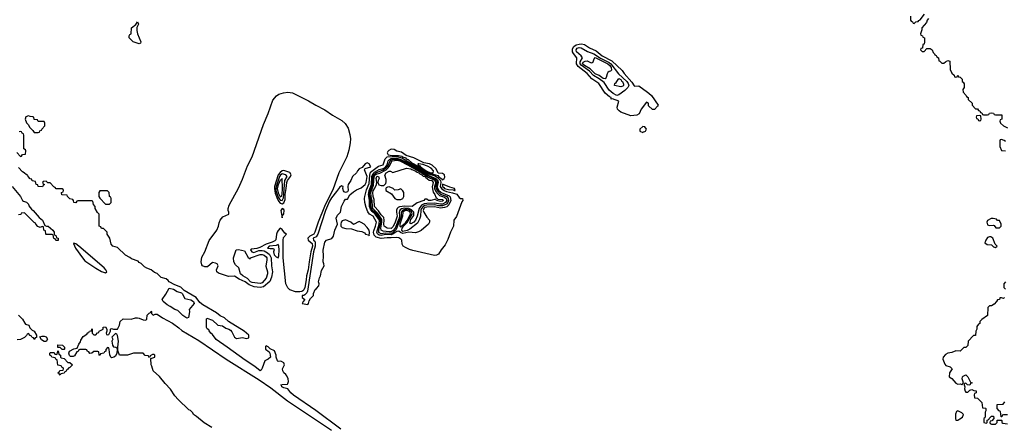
# Model space of a CAD drawing. Header units: inches. Extents: x 2792272 to 2951639, y 860504 to 1033803.
# Tile 128 of 209: x 2833663 to 2843599, y 1014691 to 1018794. Entities that reach past the tile are written whole.
import ezdxf

# ---------------------------------------------------------------- set-up
doc = ezdxf.new("R2010")
doc.units = ezdxf.units.IN
doc.header["$MEASUREMENT"] = 0
doc.layers.add('C8031', color=7, linetype='Continuous')
doc.layers.add('C8041', color=7, linetype='Continuous')

msp = doc.modelspace()

# ---------------------------------------------------------------- linework, layer by layer
at = {"layer": 'C8031', "color": 4}
for points, elevation in [([(2834870, 1018549), (2834809.3, 1018569.3), (2834768.7, 1018611.3), (2834768, 1018630), (2834775.3, 1018644.7), (2834788.4, 1018651.6), (2834789.5, 1018710.5), (2834836.4, 1018743.6), (2834850, 1018772), (2834862, 1018750), (2834845.4, 1018714.6), (2834846, 1018686), (2834852.7, 1018652.7), (2834884.7, 1018570), (2834882, 1018558)], 4), ([(2839690, 1018027.5), (2839652, 1018050), (2839610, 1018083.7), (2839559.9, 1018159.9), (2839510, 1018198.3), (2839453.2, 1018230), (2839414, 1018274), (2839330, 1018333.9), (2839319, 1018350), (2839318.3, 1018370), (2839340.9, 1018410), (2839327.7, 1018430), (2839282.5, 1018470), (2839277.1, 1018490), (2839290, 1018507.4), (2839310, 1018513), (2839330.3, 1018510), (2839394.2, 1018474.2), (2839455.9, 1018450), (2839525, 1018405), (2839610, 1018363.1), (2839630, 1018347), (2839707.5, 1018247.5), (2839788.7, 1018170), (2839802.8, 1018150), (2839810.1, 1018130), (2839799, 1018110), (2839770, 1018080.2), (2839710, 1018034.8)], -4), ([(2839570, 1018196.3), (2839550, 1018200.9), (2839511.8, 1018231.8), (2839470, 1018248), (2839418.4, 1018298.4), (2839363.8, 1018330), (2839350, 1018343.1), (2839343.7, 1018350), (2839350, 1018366), (2839370, 1018375.5), (2839390, 1018377), (2839430, 1018358.7), (2839438.8, 1018361.2), (2839451.1, 1018368.9), (2839460.1, 1018399.9), (2839468.8, 1018411.2), (2839599.1, 1018350), (2839619.3, 1018330), (2839630.2, 1018309.8), (2839636, 1018284), (2839626.4, 1018273.6), (2839610, 1018269.6), (2839599.2, 1018260.8), (2839591.4, 1018248.6), (2839582.6, 1018210)], -8), ([(2839730, 1018117.2), (2839666, 1018130), (2839668, 1018150), (2839681.5, 1018158.5), (2839710, 1018202), (2839730, 1018190.3), (2839736.9, 1018176.9), (2839747.3, 1018170), (2839756.8, 1018143.2), (2839756, 1018130), (2839750, 1018124)], -8), ([(2836447.5, 1016047.5), (2836389.3, 1016069.3), (2836368.2, 1016088.2), (2836348, 1016130), (2836321.2, 1016390), (2836320.3, 1016570), (2836325.5, 1016594.5), (2836356, 1016630), (2836339.8, 1016639.8), (2836310, 1016675.6), (2836290, 1016689.6), (2836270, 1016668), (2836261.4, 1016650), (2836254.3, 1016630), (2836246.5, 1016573.5), (2836238.3, 1016561.7), (2836211.7, 1016548.3), (2836150, 1016528.4), (2836085.2, 1016494.8), (2836056, 1016484), (2836002.5, 1016477.5), (2835990.4, 1016470), (2836004, 1016450), (2836025.8, 1016445.8), (2836076.4, 1016463.6), (2836110, 1016465.4), (2836130, 1016460.7), (2836162.3, 1016442.3), (2836183.3, 1016423.3), (2836201.1, 1016390), (2836203.8, 1016310), (2836212.7, 1016250), (2836204.5, 1016195.5), (2836186.4, 1016153.6), (2836121.6, 1016098.4), (2836090, 1016091.8), (2836030, 1016098.7), (2835979.4, 1016119.3), (2835938.7, 1016150), (2835877, 1016177), (2835830, 1016204.7), (2835770, 1016202.5), (2835670, 1016235.3), (2835651.1, 1016250), (2835648.5, 1016268.5), (2835664.2, 1016310), (2835654.5, 1016330), (2835638.7, 1016338.7), (2835610, 1016343), (2835558.8, 1016301.2), (2835530, 1016298.4), (2835509, 1016309), (2835500.5, 1016320.5), (2835494.9, 1016350), (2835501.8, 1016398.2), (2835530, 1016452.7), (2835574.3, 1016565.7), (2835653.3, 1016670), (2835669.2, 1016709.2), (2835674.5, 1016745.5), (2835685.2, 1016770), (2835714.2, 1016805.8), (2835774, 1016830), (2835772.8, 1016850), (2835765.2, 1016870), (2835766, 1016890), (2835776.1, 1016923.9), (2835870, 1017094), (2835910, 1017184), (2835961.4, 1017318.6), (2836010, 1017410.7), (2836122.3, 1017737.8), (2836170, 1017846.8), (2836217.6, 1017982.4), (2836254.3, 1018025.7), (2836279.1, 1018040.9), (2836324.4, 1018055.6), (2836370, 1018063.2), (2836416.1, 1018056.1), (2836576, 1017976), (2836650.6, 1017930), (2836743.7, 1017883.7), (2836819.3, 1017830), (2836915.2, 1017775.3), (2836947, 1017747), (2836978.3, 1017698.3), (2836995.8, 1017635.8), (2837000.9, 1017590), (2836998.3, 1017550), (2836983.7, 1017476.3), (2836962.7, 1017410), (2836884.5, 1017250), (2836824, 1017076), (2836781.3, 1016998.7), (2836739.8, 1016910), (2836676.1, 1016750), (2836641.8, 1016650), (2836630.1, 1016629.9), (2836590, 1016608.9), (2836570.2, 1016590), (2836573.4, 1016570), (2836615.4, 1016535.4), (2836617.5, 1016510), (2836600.9, 1016450), (2836583.2, 1016350), (2836575.3, 1016270), (2836558.4, 1016210), (2836555.3, 1016170), (2836539, 1016090), (2836531.3, 1016068.7), (2836521.1, 1016058.9), (2836510, 1016051.6), (2836490, 1016047.7)], 4), ([(2833750, 1017822), (2833725.4, 1017814.6), (2833718, 1017790), (2833730, 1017754), (2833751.3, 1017731.3), (2833762, 1017710), (2833796.9, 1017676.9), (2833810, 1017654), (2833850, 1017654), (2833862, 1017658), (2833867.3, 1017672.7), (2833882, 1017678), (2833886, 1017690), (2833916.4, 1017723.6), (2833918, 1017750), (2833910, 1017766), (2833850, 1017766), (2833842, 1017782), (2833807.3, 1017787.3), (2833806, 1017810), (2833794.6, 1017814.6), (2833770, 1017815.3)], 8), ([(2839950, 1017715.3), (2839922, 1017690), (2839922, 1017670), (2839950, 1017654), (2839958, 1017662), (2839970, 1017664.7), (2839978, 1017670), (2839988, 1017690), (2839970, 1017714)], 8), ([(2837850, 1016413.7), (2837630, 1016463.4), (2837595.8, 1016475.8), (2837554.9, 1016494.9), (2837534.3, 1016510), (2837523.1, 1016530), (2837517.7, 1016570), (2837510, 1016580.5), (2837490, 1016593.1), (2837470, 1016596.8), (2837410, 1016591.3), (2837370, 1016594.1), (2837310, 1016585.6), (2837259.3, 1016599.3), (2837239, 1016619), (2837233, 1016650), (2837235.6, 1016664.4), (2837254.8, 1016710), (2837263.7, 1016750), (2837228.3, 1016810), (2837192.7, 1016832.7), (2837175, 1016855), (2837158.5, 1016898.5), (2837146.6, 1016950), (2837142.6, 1016990), (2837145.4, 1017010), (2837162.6, 1017077.4), (2837190, 1017140.3), (2837194.7, 1017225.3), (2837204.4, 1017255.6), (2837283, 1017317), (2837331.2, 1017330), (2837351.8, 1017390), (2837371.5, 1017408.5), (2837470, 1017413.2), (2837520, 1017400), (2837790, 1017239.9), (2837856.7, 1017216.7), (2837880.1, 1017200.1), (2837907.9, 1017170), (2837911.8, 1017150), (2837905, 1017110), (2837918.5, 1017090), (2837947, 1017070), (2837970, 1017060.7), (2838030, 1017048.2), (2838073.2, 1017033.2), (2838098, 1016998), (2838110, 1016990.5), (2838130.8, 1016990), (2838134.4, 1016970), (2838125.1, 1016954.9), (2838072.2, 1016807.8), (2838045.3, 1016770), (2838039.7, 1016710), (2838009.1, 1016650.9), (2837984.6, 1016575.4), (2837957.9, 1016522.1), (2837915.4, 1016470), (2837890, 1016428.5), (2837870, 1016416.5)], 4), ([(2837410, 1017485.8), (2837386.4, 1017473.6), (2837377.6, 1017462.4), (2837372.3, 1017450), (2837380.2, 1017430), (2837423.3, 1017423.3), (2837484.7, 1017424.7), (2837518.1, 1017418.1), (2837525.2, 1017410), (2837558.2, 1017398.2), (2837563.8, 1017390), (2837582.3, 1017382.3), (2837621.1, 1017350), (2837678.9, 1017318.9), (2837790, 1017247.3), (2837882.7, 1017222.7), (2837888.3, 1017210), (2837926.2, 1017186.2), (2837930, 1017179.5), (2837946.6, 1017190), (2837954.2, 1017205.9), (2837949.7, 1017229.7), (2837930, 1017240.5), (2837885.7, 1017245.7), (2837865.4, 1017290), (2837826.1, 1017326.1), (2837799.4, 1017339.4), (2837742.9, 1017350), (2837641.5, 1017401.5), (2837564.4, 1017424.4), (2837516.3, 1017456.3), (2837470, 1017467.9), (2837443.1, 1017483.1)], 8), ([(2837170, 1017348), (2837150, 1017338), (2837118, 1017302), (2837090, 1017288.7), (2837070.7, 1017269.3), (2837062.8, 1017250), (2837020.7, 1017210), (2837003.8, 1017170), (2836977.3, 1017130), (2836974.8, 1017110), (2836978.8, 1017070), (2836970, 1017055.3), (2836950, 1017048.7), (2836938, 1017058), (2836930, 1017068), (2836925.2, 1017090), (2836928, 1017110), (2836910, 1017119), (2836890, 1017102), (2836861.4, 1017058.6), (2836810, 1016996.9), (2836790, 1016961.3), (2836750, 1016867.3), (2836671.6, 1016628.4), (2836656.1, 1016603.9), (2836625.5, 1016590), (2836627, 1016570), (2836639.6, 1016559.6), (2836646, 1016546), (2836645.1, 1016510), (2836628.1, 1016450), (2836567.1, 1016052.9), (2836561.1, 1016038.9), (2836541.3, 1016018.7), (2836530, 1016011.8), (2836514, 1016010), (2836514, 1015990), (2836542, 1015970), (2836522, 1015950), (2836514, 1015930), (2836570, 1015921), (2836579, 1015930), (2836583.2, 1015956.8), (2836598.9, 1015981.1), (2836629, 1016010), (2836629.4, 1016030), (2836643.7, 1016070), (2836658.6, 1016081.4), (2836681.2, 1016110), (2836685.2, 1016130), (2836679.3, 1016150), (2836687, 1016190), (2836698, 1016210), (2836710, 1016264.7), (2836734, 1016310), (2836733.2, 1016330), (2836726, 1016350), (2836729.5, 1016410.5), (2836726.6, 1016466.6), (2836741.6, 1016550), (2836759.3, 1016570), (2836812.6, 1016587.4), (2836829.6, 1016610), (2836842.9, 1016670), (2836869.3, 1016730), (2836856.9, 1016790), (2836870, 1016822), (2836899, 1016850), (2836909.4, 1016910), (2836936.5, 1016963.5), (2836950, 1016982), (2836970, 1016982), (2836994, 1017026), (2837030, 1017058), (2837062, 1017078), (2837110, 1017096), (2837150, 1017131), (2837158.4, 1017150), (2837169.5, 1017210), (2837142, 1017278), (2837148, 1017292), (2837206, 1017310), (2837190, 1017338)], 8), ([(2837910, 1016893.3), (2837850, 1016904.2), (2837770, 1016901.1), (2837750, 1016898.5), (2837740.1, 1016890), (2837733.7, 1016870), (2837739.6, 1016850), (2837770, 1016801.6), (2837798.4, 1016770), (2837799.5, 1016750), (2837788.4, 1016730), (2837714.1, 1016665.9), (2837688.2, 1016651.8), (2837656.9, 1016643.1), (2837590, 1016649.7), (2837530, 1016637.2), (2837505, 1016645), (2837490, 1016658.5), (2837470, 1016657), (2837430, 1016628.3), (2837410, 1016623.7), (2837354.9, 1016625.1), (2837310, 1016616.4), (2837290, 1016620.5), (2837272.3, 1016632.3), (2837265.7, 1016650), (2837290.8, 1016730), (2837293, 1016770), (2837251, 1016831), (2837218.5, 1016858.5), (2837201.7, 1016881.7), (2837194.1, 1016910), (2837192.9, 1016970), (2837182.1, 1017030), (2837188.4, 1017070), (2837211.6, 1017130), (2837217.9, 1017210), (2837230, 1017242.7), (2837244.5, 1017255.5), (2837290, 1017280.5), (2837330, 1017292.6), (2837353.7, 1017306.3), (2837371.3, 1017330), (2837382.9, 1017370), (2837395.3, 1017384.7), (2837410, 1017392.3), (2837470, 1017396), (2837510, 1017384.5), (2837572.7, 1017352.7), (2837786.2, 1017226.2), (2837861.3, 1017190), (2837881.2, 1017170), (2837885.7, 1017150), (2837877.1, 1017110), (2837880.4, 1017090), (2837890, 1017073.9), (2837916.3, 1017050), (2837996.3, 1017016.3), (2838005.7, 1017005.7), (2838012.4, 1016970), (2837994.4, 1016925.6), (2837972.9, 1016907.1), (2837950, 1016898)], -4), ([(2837930, 1016915.7), (2837890, 1016916.6), (2837850, 1016924.9), (2837770, 1016921.5), (2837750, 1016918.6), (2837734.8, 1016910), (2837716.6, 1016890), (2837709.7, 1016870.3), (2837707.7, 1016810), (2837699.1, 1016780.9), (2837678.7, 1016741.3), (2837599.3, 1016680.7), (2837572.1, 1016667.9), (2837530, 1016658.1), (2837517.7, 1016670), (2837521.6, 1016690), (2837535.7, 1016710), (2837574, 1016746), (2837622.8, 1016830), (2837618.9, 1016850), (2837594.4, 1016874.4), (2837570, 1016880.9), (2837550, 1016879.5), (2837528.6, 1016871.4), (2837512.3, 1016850), (2837512.6, 1016810), (2837462.9, 1016677.1), (2837430, 1016644.3), (2837410, 1016637.9), (2837350, 1016640.5), (2837310, 1016634.1), (2837286.9, 1016646.9), (2837286.7, 1016670), (2837305.8, 1016750), (2837305.1, 1016770), (2837293.9, 1016793.9), (2837259.2, 1016839.2), (2837224.2, 1016870), (2837212.2, 1016890), (2837207, 1016910), (2837206, 1016970), (2837194.2, 1017030), (2837195.2, 1017050), (2837222.5, 1017130), (2837228.2, 1017210), (2837234.8, 1017230), (2837258.5, 1017250), (2837330, 1017278.3), (2837362.1, 1017297.9), (2837385.4, 1017330), (2837399.9, 1017370), (2837410, 1017378.4), (2837434.2, 1017385.8), (2837470, 1017387.4), (2837510, 1017375.2), (2837559.4, 1017350), (2837667.9, 1017290), (2837780.5, 1017220.5), (2837850, 1017187.4), (2837869.7, 1017170), (2837874.9, 1017150), (2837864, 1017110), (2837865.5, 1017090), (2837875, 1017070), (2837910, 1017034.7), (2837972.3, 1017010), (2837987.2, 1016990), (2837990.6, 1016970), (2837984, 1016950), (2837970, 1016933)], -8), ([(2837910, 1016931), (2837850, 1016942.8), (2837770, 1016939.9), (2837744.5, 1016935.5), (2837718.3, 1016921.7), (2837693.6, 1016890), (2837672.9, 1016810), (2837657.4, 1016770), (2837640.2, 1016750), (2837610, 1016735.1), (2837601.1, 1016741.1), (2837601.8, 1016750), (2837610, 1016776.1), (2837641.8, 1016818.2), (2837639.1, 1016850), (2837616.7, 1016876.7), (2837590, 1016888.4), (2837550, 1016892.6), (2837515.9, 1016884.1), (2837503.8, 1016876.2), (2837496.2, 1016863.8), (2837493, 1016850), (2837496.5, 1016810), (2837490, 1016782.7), (2837451.2, 1016688.8), (2837430, 1016664.7), (2837410, 1016654.3), (2837390, 1016653.5), (2837330, 1016660.6), (2837309.4, 1016669.4), (2837307.1, 1016690), (2837319, 1016750), (2837317.3, 1016777.3), (2837277.6, 1016837.6), (2837227.3, 1016890), (2837221.6, 1016910), (2837220.3, 1016970), (2837209.3, 1017010), (2837206.8, 1017050), (2837234.5, 1017125.5), (2837241.3, 1017210), (2837249.9, 1017230), (2837270, 1017239.6), (2837295.7, 1017244.3), (2837361.4, 1017278.6), (2837382.3, 1017297.7), (2837398.9, 1017321.1), (2837410, 1017352.2), (2837422.3, 1017370), (2837470, 1017376.7), (2837498.1, 1017370), (2837576.4, 1017330), (2837718.9, 1017250), (2837785.9, 1017205.9), (2837850, 1017173.8), (2837860.7, 1017150), (2837849.6, 1017110), (2837850.5, 1017090), (2837861.5, 1017061.5), (2837878.6, 1017038.6), (2837900.1, 1017020.1), (2837950, 1017001.4), (2837966.4, 1016990), (2837972.8, 1016970), (2837961.2, 1016950), (2837930, 1016933.1)], -12), ([(2837690, 1017340.4), (2837682.2, 1017337.8), (2837682.6, 1017330), (2837700.8, 1017320.8), (2837706, 1017310), (2837764.4, 1017270), (2837810, 1017248.5), (2837830, 1017248.5), (2837835.3, 1017250), (2837838.8, 1017270), (2837816.8, 1017296.8), (2837777.3, 1017317.3), (2837730, 1017332.5)], 12), ([(2836330, 1017272), (2836310, 1017267.5), (2836290, 1017252.2), (2836272.9, 1017230), (2836235.4, 1017110), (2836233.5, 1017090), (2836242.3, 1017042.3), (2836263.1, 1016983.1), (2836277.7, 1016957.7), (2836290, 1016942.3), (2836310, 1016936.1), (2836330, 1016947), (2836341.9, 1016978.1), (2836341.7, 1017030), (2836353.6, 1017090), (2836358.5, 1017150), (2836365.7, 1017170), (2836396.5, 1017210), (2836402.2, 1017230), (2836390, 1017251.5)], 4), ([(2836310, 1017236.8), (2836290, 1017221.2), (2836284.2, 1017210), (2836249.7, 1017110), (2836247, 1017090), (2836249.2, 1017069.2), (2836270, 1017004.1), (2836290, 1016973.5), (2836310, 1016969.4), (2836325, 1016995), (2836339.6, 1017170), (2836362.7, 1017210), (2836349.8, 1017229.8)], 8), ([(2837910, 1016960.7), (2837868.7, 1016970), (2837862, 1016982), (2837812, 1016970), (2837790, 1016969.8), (2837770, 1016984), (2837756.9, 1016983.1), (2837750, 1016982), (2837741, 1016970), (2837673.8, 1016946.2), (2837622, 1016910), (2837550, 1016912), (2837495, 1016905), (2837481.7, 1016898.3), (2837471.9, 1016888.1), (2837466.7, 1016873.3), (2837465.2, 1016850), (2837470.9, 1016810), (2837450, 1016740.7), (2837430, 1016703), (2837410, 1016687.4), (2837370, 1016689.8), (2837341.6, 1016710), (2837337.3, 1016730), (2837339.8, 1016770), (2837336.5, 1016796.5), (2837310, 1016823.8), (2837284.7, 1016864.7), (2837244.8, 1016910), (2837238.9, 1016978.9), (2837229.4, 1017010), (2837225.6, 1017050), (2837230, 1017068.2), (2837247, 1017093), (2837262.4, 1017130), (2837265.4, 1017154.6), (2837261.4, 1017190), (2837265.6, 1017210), (2837270, 1017213.7), (2837284, 1017210), (2837291.9, 1017191.9), (2837280.5, 1017170), (2837278, 1017150), (2837288.2, 1017128.2), (2837310, 1017120.5), (2837338.9, 1017121.1), (2837358, 1017142), (2837362, 1017158), (2837361.7, 1017181.7), (2837346.3, 1017226.3), (2837360.7, 1017250), (2837390, 1017264.9), (2837405.4, 1017265.4), (2837430, 1017252), (2837565.2, 1017294.8), (2837609.8, 1017290.2), (2837621.4, 1017281.4), (2837654.7, 1017270), (2837674.7, 1017254.7), (2837691, 1017250), (2837699.5, 1017239.5), (2837721.1, 1017230), (2837735.7, 1017215.7), (2837752.9, 1017210), (2837760.1, 1017200.1), (2837795.5, 1017175.5), (2837820.4, 1017170), (2837835.2, 1017150), (2837827, 1017107), (2837830.7, 1017070.7), (2837835.1, 1017055.1), (2837852.4, 1017030), (2837861.6, 1017001.6), (2837882, 1016982), (2837930, 1016978.7), (2837939.5, 1016970), (2837930, 1016962)], -16), ([(2836310, 1017191.5), (2836301.6, 1017178.4), (2836290, 1017174.3), (2836270, 1017127.2), (2836261.8, 1017090), (2836270, 1017046.9), (2836290, 1017005.2), (2836305.1, 1017014.9), (2836310, 1017031.3), (2836314.7, 1017090)], 12), ([(2837930, 1017133.6), (2837928.8, 1017110), (2837942.2, 1017102.2), (2837950.4, 1017090), (2837990, 1017079.7), (2838036.7, 1017076.7), (2838050, 1017068.7), (2838059, 1017070), (2838051.9, 1017091.9), (2838003.6, 1017103.6)], 8), ([(2834550, 1017066), (2834470, 1017066), (2834462, 1017050), (2834462, 1017010), (2834470, 1016994), (2834530, 1016934), (2834570, 1016934), (2834586, 1016950), (2834586, 1016990), (2834582, 1017002), (2834568.4, 1017008.4), (2834566, 1017050)], 8), ([(2837390, 1017106.6), (2837374.8, 1017105.2), (2837362.8, 1017097.2), (2837358, 1017090), (2837358, 1017070), (2837415.5, 1017035.5), (2837447.9, 1016987.9), (2837470, 1016981), (2837510, 1016978), (2837528, 1016990), (2837538, 1017010), (2837538, 1017050), (2837530, 1017066), (2837510, 1017086), (2837483.6, 1017076.4), (2837450, 1017074), (2837431.7, 1017091.7)], -16), ([(2836310, 1016889.4), (2836299.5, 1016870), (2836310, 1016794), (2836312.3, 1016810), (2836330, 1016836), (2836332.2, 1016870), (2836330, 1016877)], 4), ([(2837570, 1016869.9), (2837553, 1016867), (2837530.1, 1016850), (2837525.5, 1016810), (2837499.1, 1016730), (2837498, 1016710), (2837510, 1016703.5), (2837521.6, 1016718.4), (2837555.3, 1016744.7), (2837573, 1016767), (2837607.7, 1016830), (2837603.3, 1016850), (2837590, 1016862.8)], -4), ([(2836950, 1016775.3), (2836916.9, 1016763.1), (2836906, 1016750), (2836902, 1016730), (2836904.7, 1016710), (2836916.9, 1016696.9), (2836952.7, 1016687.3), (2837010, 1016684.7), (2837070, 1016662.8), (2837116.9, 1016656.9), (2837143.6, 1016643.6), (2837154, 1016630), (2837182, 1016622), (2837190, 1016614), (2837192.7, 1016647.3), (2837188, 1016670), (2837170, 1016698), (2837138, 1016730), (2837110, 1016748.7), (2837090, 1016758), (2837030, 1016728), (2837006, 1016750)], 8), ([(2834210, 1016538), (2834205.4, 1016534.6), (2834227, 1016490), (2834296.5, 1016390), (2834321.7, 1016361.7), (2834430, 1016286.7), (2834490, 1016253), (2834530, 1016241), (2834542, 1016250), (2834533.2, 1016270), (2834515.1, 1016290), (2834261.2, 1016510), (2834230, 1016532.7)], 12), ([(2836270, 1016525.2), (2836250, 1016516.2), (2836179.1, 1016510), (2836162.8, 1016490), (2836190, 1016483.8), (2836224.7, 1016484.7), (2836231, 1016470), (2836223, 1016450), (2836230, 1016422.8), (2836250, 1016400.7), (2836270, 1016391.3), (2836278, 1016410), (2836282.9, 1016470), (2836278.4, 1016510)], 8), ([(2835990, 1016382), (2835992.3, 1016390), (2836090, 1016424.7), (2836110, 1016424.7), (2836130, 1016417.3), (2836150, 1016400.7), (2836156.4, 1016390), (2836157, 1016370), (2836148.3, 1016308.3), (2836163.7, 1016250), (2836163.9, 1016230), (2836150, 1016185.6), (2836110, 1016139.5), (2836090, 1016130.6), (2836010, 1016141), (2835993, 1016150), (2835962.6, 1016182.6), (2835914, 1016210), (2835891.1, 1016230), (2835873.6, 1016290), (2835839.1, 1016319.1), (2835822.2, 1016350), (2835821.4, 1016390), (2835846, 1016470), (2835870, 1016474.9), (2835930, 1016461.1), (2835970, 1016393.4)], -4), ([(2835350, 1015783.7), (2835309.2, 1015810), (2835258, 1015858), (2835228.7, 1015870), (2835181.5, 1015901.5), (2835150, 1015916), (2835109.2, 1015950), (2835099, 1015970), (2835136.2, 1016023.8), (2835170, 1016084.7), (2835215.9, 1016075.9), (2835252, 1016050), (2835296.8, 1016036.8), (2835306.8, 1016026.8), (2835311, 1016010), (2835330, 1015982), (2835390, 1015966), (2835418, 1015950), (2835424.7, 1015930), (2835372, 1015870), (2835376, 1015850), (2835370, 1015806), (2835364.7, 1015790)], 8), ([(2833910, 1015546), (2833882, 1015562), (2833867.3, 1015592.7), (2833890, 1015602), (2833910, 1015602), (2833930, 1015594), (2833942, 1015570), (2833930, 1015546)], 8), ([(2834150, 1015334), (2834170, 1015334), (2834194, 1015310), (2834170, 1015286), (2834158, 1015282), (2834150, 1015266), (2834138, 1015262), (2834132.7, 1015247.3), (2834118, 1015242), (2834112.7, 1015227.3), (2834078, 1015222), (2834070, 1015206), (2834062, 1015222), (2834046, 1015230), (2834062, 1015238), (2834067.3, 1015252.7), (2834102, 1015258), (2834106, 1015270), (2834102, 1015282), (2834087.3, 1015287.3), (2834082, 1015302), (2834047.3, 1015307.3), (2834042, 1015362), (2834027.3, 1015367.3), (2834022, 1015382), (2833987.3, 1015387.3), (2833982, 1015402), (2833966, 1015410), (2833966, 1015430), (2833970, 1015434), (2834010, 1015434), (2834018, 1015418), (2834030, 1015414), (2834042, 1015418), (2834046, 1015450), (2834052.7, 1015452.7), (2834058, 1015418), (2834074, 1015410), (2834074, 1015390), (2834082, 1015382), (2834110, 1015374)], 8), ([(2834090, 1015466), (2834070, 1015486), (2834047.3, 1015487.3), (2834047.3, 1015512.7), (2834094, 1015510), (2834114, 1015490), (2834114, 1015470), (2834110, 1015466)], 8)]:
    msp.add_lwpolyline(points, close=True, dxfattribs=dict(at, elevation=elevation))
for points, elevation in [([(2840000, 1017955.2), (2839990, 1017961.2), (2839933.4, 1017890), (2839914.9, 1017845.1), (2839890, 1017829.7), (2839830, 1017825.1), (2839730, 1017861.2), (2839712.5, 1017872.5), (2839697.2, 1017890), (2839693.5, 1017910), (2839709.6, 1017970), (2839644.9, 1017995.1), (2839633.2, 1017993.2), (2839631.5, 1018010), (2839614.2, 1018014.2), (2839571.9, 1018051.9), (2839506.6, 1018150), (2839435.6, 1018195.6), (2839389.8, 1018250), (2839299.9, 1018319.9), (2839282.5, 1018350), (2839284.2, 1018410), (2839251.1, 1018451.1), (2839241.7, 1018470), (2839242, 1018498), (2839255.6, 1018524.4), (2839280.2, 1018539.8), (2839310, 1018547.4), (2839330.9, 1018550.9), (2839364.2, 1018544.2), (2839411.6, 1018510), (2839479.1, 1018479.1), (2839540.6, 1018430), (2839639.5, 1018379.5), (2839741.7, 1018281.7), (2839763.8, 1018250), (2839841.7, 1018161.7), (2839864.8, 1018124.8), (2839870, 1018121.3), (2839910, 1018125.4), (2840000, 1018063)], 4), ([(2833632.7, 1017452.7), (2833670, 1017414), (2833682, 1017418), (2833690, 1017434), (2833722, 1017438), (2833726, 1017470), (2833722, 1017482), (2833706, 1017490), (2833706, 1017630), (2833702, 1017642), (2833687.3, 1017647.3), (2833682, 1017662), (2833670, 1017666), (2833658, 1017662)], 8), ([(2836902.6, 1014662.6), (2836650.8, 1014850.8), (2836426.1, 1015006.1), (2836399.5, 1015030), (2836370, 1015069.2), (2836330, 1015079.3), (2836309.2, 1015090), (2836304.7, 1015104.7), (2836298, 1015110), (2836310, 1015114), (2836364.7, 1015115.3), (2836370, 1015122), (2836376, 1015144), (2836372.7, 1015170), (2836360.1, 1015200.1), (2836350, 1015214), (2836329, 1015230), (2836319, 1015250), (2836315.3, 1015270), (2836335.3, 1015310), (2836328.7, 1015330), (2836305.6, 1015345.6), (2836290, 1015349.2), (2836270, 1015345.2), (2836264, 1015350), (2836252.7, 1015390), (2836252.7, 1015410), (2836232.9, 1015452.9), (2836191.9, 1015471.9), (2836170, 1015492.7), (2836150, 1015502), (2836142.8, 1015497.2), (2836144, 1015470), (2836181.4, 1015441.4), (2836188.5, 1015428.5), (2836192.7, 1015390), (2836171.9, 1015368.1), (2836136, 1015350), (2836110, 1015278), (2836101, 1015259), (2836090, 1015249.2), (2836034.5, 1015294.5), (2835937.3, 1015357.2), (2835758, 1015490), (2835646.3, 1015566.3), (2835610, 1015617.2), (2835592.1, 1015632.1), (2835574, 1015654), (2835570, 1015666), (2835555.3, 1015675.3), (2835548.4, 1015688.4), (2835546.6, 1015773.4), (2835550, 1015782), (2835610, 1015760.5), (2835661, 1015710), (2835710, 1015704), (2835742, 1015682), (2835772.7, 1015672.7), (2835790, 1015662), (2835803.9, 1015643.9), (2835828.9, 1015588.9), (2835850, 1015577.1), (2835910, 1015587.3), (2835950, 1015578), (2835976.4, 1015583.6), (2835974, 1015610), (2835929.2, 1015650), (2835769.6, 1015749.6), (2835730, 1015787), (2835685.1, 1015805.1), (2835650, 1015837), (2835510, 1015916), (2835480.7, 1015940.7), (2835444, 1015990), (2835322.7, 1016062.7), (2835290, 1016095.3), (2835230, 1016117.2), (2835170, 1016149), (2835162.7, 1016162.7), (2835139.5, 1016179.5), (2835090, 1016194), (2835051.8, 1016231.8), (2835023.3, 1016243.3), (2834990, 1016269.3), (2834945.6, 1016285.6), (2834921, 1016301), (2834890, 1016335.3), (2834870, 1016344), (2834857.5, 1016357.5), (2834790, 1016381.2), (2834775.1, 1016395.1), (2834730, 1016417.2), (2834650, 1016495.3), (2834602, 1016510), (2834585.2, 1016530), (2834574, 1016590), (2834546, 1016630), (2834546, 1016650), (2834510, 1016686), (2834487.3, 1016687.3), (2834482, 1016702), (2834466, 1016710), (2834466, 1016830), (2834447.3, 1016847.3), (2834426, 1016890), (2834426, 1016910), (2834406, 1016930), (2834402, 1016962), (2834390, 1016966), (2834250, 1016966), (2834238, 1016962), (2834230, 1016946), (2834208.4, 1016948.4), (2834206, 1016970), (2834198, 1016978), (2834170, 1016986), (2834146, 1017010), (2834142, 1017022), (2834087.3, 1017027.3), (2834086, 1017050), (2834102, 1017058), (2834106, 1017070), (2834102, 1017082), (2834090, 1017086), (2834030, 1017086), (2834022, 1017102), (2834007.3, 1017107.3), (2833970, 1017146), (2833947.3, 1017147.3), (2833930, 1017166), (2833898, 1017162), (2833894, 1017150), (2833898, 1017138), (2833914, 1017130), (2833898, 1017122), (2833892.7, 1017107.3), (2833848, 1017110), (2833846, 1017126), (2833828, 1017130), (2833822, 1017162), (2833790, 1017168), (2833786, 1017186), (2833770, 1017188), (2833748, 1017210), (2833746, 1017226), (2833730, 1017228), (2833709.1, 1017249.1), (2833690, 1017258), (2833650, 1017302)], 8), ([(2833586.8, 1017110), (2833671, 1017010), (2833690.9, 1016970.9), (2833701, 1016961), (2833730, 1016951), (2833750, 1016931.3), (2833756, 1016916), (2833782, 1016882), (2833798, 1016870), (2833858, 1016798), (2833891.3, 1016770), (2833918, 1016718), (2833932, 1016712), (2833950, 1016711.3), (2833998, 1016670), (2834011.3, 1016650), (2834012, 1016632), (2834018, 1016618), (2834030, 1016614), (2834034, 1016594), (2834051.3, 1016590), (2834050, 1016566), (2834027.3, 1016567.3), (2834022, 1016582), (2834007.3, 1016587.3), (2834002, 1016622), (2833990, 1016626), (2833930, 1016626), (2833926, 1016630), (2833922, 1016662), (2833906, 1016670), (2833902, 1016702), (2833890, 1016706), (2833870, 1016698), (2833847.3, 1016707.3), (2833826, 1016730), (2833822, 1016742), (2833807.3, 1016747.3), (2833710, 1016846), (2833678, 1016842), (2833672.7, 1016827.3), (2833650, 1016826)], 8), ([(2835600.4, 1014680.4), (2835524.7, 1014724.7), (2835448, 1014790), (2835418, 1014810), (2835408.4, 1014828.4), (2835386, 1014850), (2835370, 1014858), (2835262, 1014962), (2835230, 1014998), (2835184.1, 1015064.1), (2835130, 1015122), (2835074.6, 1015194.6), (2835009.1, 1015249.1), (2834996.4, 1015296.4), (2834988, 1015312), (2834986, 1015374), (2835026, 1015390), (2835026, 1015410), (2835016.4, 1015416.4), (2835003.6, 1015416.4), (2834978, 1015402), (2834974, 1015386), (2834967.3, 1015387.3), (2834962, 1015402), (2834930, 1015406), (2834907.3, 1015427.3), (2834810, 1015428.7), (2834750, 1015408), (2834670, 1015408), (2834654.6, 1015454.6), (2834654, 1015490), (2834661.2, 1015550), (2834650, 1015606), (2834642, 1015622), (2834630, 1015626), (2834592, 1015590), (2834602, 1015570), (2834592, 1015550), (2834598, 1015510), (2834610, 1015492), (2834634, 1015490), (2834642, 1015482), (2834645.4, 1015465.4), (2834642.8, 1015430), (2834634.4, 1015405.6), (2834630, 1015398), (2834614, 1015390), (2834590, 1015382), (2834582, 1015390), (2834573.2, 1015413.2), (2834567.3, 1015467.3), (2834562, 1015482), (2834550, 1015486), (2834532.7, 1015467.3), (2834531.6, 1015448.4), (2834518, 1015442), (2834512, 1015428), (2834478, 1015422), (2834470, 1015406), (2834466, 1015410), (2834462, 1015442), (2834450, 1015446), (2834410, 1015446), (2834391.6, 1015428.4), (2834370, 1015426), (2834362, 1015442), (2834347.3, 1015447.3), (2834342, 1015462), (2834330, 1015466), (2834270, 1015466), (2834258, 1015462), (2834252.7, 1015447.3), (2834238, 1015442), (2834216.9, 1015403.1), (2834203.6, 1015396.4), (2834176.4, 1015396.4), (2834164, 1015404), (2834158, 1015430), (2834160.4, 1015439.6), (2834166, 1015450), (2834210, 1015474), (2834242, 1015478), (2834260.4, 1015519.6), (2834276.4, 1015543.6), (2834280.4, 1015559.6), (2834303.1, 1015596.9), (2834340.4, 1015619.6), (2834350, 1015634), (2834362, 1015638), (2834366, 1015650), (2834386, 1015654), (2834390, 1015674), (2834394, 1015670), (2834394, 1015630), (2834410, 1015614), (2834430, 1015614), (2834447.3, 1015632.7), (2834462, 1015638), (2834466, 1015650), (2834506, 1015670), (2834506, 1015690), (2834530, 1015694), (2834542, 1015670), (2834542, 1015650), (2834534, 1015630), (2834538, 1015618), (2834550, 1015614), (2834562, 1015618), (2834578, 1015650), (2834578, 1015670), (2834584, 1015676), (2834590, 1015678), (2834610, 1015671.3), (2834650, 1015672), (2834668.7, 1015710), (2834675.3, 1015750), (2834705.6, 1015774.4), (2834788.9, 1015771.1), (2834830, 1015784.7), (2834850, 1015784.7), (2834870, 1015782), (2834910, 1015764.7), (2834936.4, 1015763.6), (2834947.3, 1015772.7), (2834950, 1015814), (2834970, 1015834), (2834982, 1015838), (2834990, 1015852), (2834994, 1015850), (2834994, 1015830), (2835010, 1015814), (2835030, 1015822), (2835050, 1015822), (2835105.4, 1015785.4), (2835204.7, 1015730), (2835270, 1015684), (2835298.4, 1015658.4), (2835470, 1015557), (2835748, 1015368), (2836079.3, 1015159.3), (2836198, 1015078), (2836366.7, 1014946.7), (2836810, 1014650.6)], 8), ([(2833651, 1015811), (2833691.1, 1015771.1), (2833714, 1015730), (2833722, 1015722), (2833754, 1015710), (2833764.7, 1015684.7), (2833790, 1015662), (2833810, 1015652), (2833834, 1015610), (2833832.7, 1015587.3), (2833818, 1015582), (2833810, 1015566), (2833802, 1015582), (2833787.3, 1015587.3), (2833782, 1015602), (2833767.3, 1015607.3), (2833750, 1015626), (2833738, 1015622), (2833732.7, 1015607.3), (2833711.6, 1015588.4), (2833670, 1015568), (2833638, 1015562)], 8)]:
    msp.add_lwpolyline(points, dxfattribs=dict(at, elevation=elevation))
at = {"layer": 'C8041', "color": 4}
for points, elevation in [([(2842654, 1018830), (2842654, 1018790), (2842658, 1018778), (2842672.7, 1018772.7), (2842678, 1018758), (2842690, 1018754), (2842707.3, 1018772.7), (2842730, 1018774), (2842735.3, 1018784.7), (2842750, 1018792), (2842795.3, 1018850)], 8), ([(2842835.5, 1018804.5), (2842821, 1018790), (2842813.7, 1018766.3), (2842766, 1018710), (2842766, 1018690), (2842754, 1018650), (2842758, 1018638), (2842774, 1018630), (2842778, 1018618), (2842794, 1018610), (2842794, 1018570), (2842791.6, 1018548.4), (2842778, 1018542), (2842772.7, 1018507.3), (2842758, 1018502), (2842754, 1018490), (2842770, 1018474), (2842790, 1018474), (2842818, 1018502), (2842850, 1018504.7), (2842871, 1018491), (2842881, 1018461), (2842894, 1018450), (2842898, 1018438), (2842910, 1018434), (2842918, 1018418), (2842934, 1018410), (2842938, 1018378), (2842950, 1018374), (2842970, 1018354), (2842990, 1018354), (2843006, 1018370), (2843030, 1018382), (2843050, 1018374), (2843052.7, 1018292.7), (2843070, 1018254), (2843092.7, 1018232.7), (2843098, 1018218), (2843110, 1018214), (2843122, 1018218), (2843130, 1018234), (2843138, 1018218), (2843152.7, 1018212.7), (2843172.7, 1018192.7), (2843174, 1018170), (2843183.6, 1018163.6), (2843192.7, 1018147.3), (2843194, 1018110), (2843182, 1018090), (2843183.6, 1018063.6), (2843214, 1018030), (2843218, 1018018), (2843234, 1018010), (2843234, 1017990), (2843274, 1017950), (2843274, 1017930), (2843310, 1017894), (2843330, 1017894), (2843338, 1017878), (2843352.7, 1017872.7), (2843358, 1017858), (2843372.7, 1017852.7), (2843378, 1017838), (2843390, 1017834), (2843430, 1017834), (2843442, 1017838), (2843448.4, 1017851.6), (2843470, 1017854), (2843491.6, 1017851.6), (2843498, 1017838), (2843510, 1017834), (2843572.7, 1017832.7), (2843574, 1017790), (2843558, 1017782), (2843554, 1017770), (2843562, 1017750), (2843590, 1017722), (2843630, 1017702)], 8), ([(2840000, 1018063), (2840013.6, 1018053.6), (2840038, 1018030), (2840104.7, 1017930), (2840099.8, 1017920.2), (2840070, 1017886), (2840050, 1017886), (2840010, 1017926), (2840008.7, 1017950), (2840000, 1017955.2)], 4), ([(2843610, 1017566), (2843596.4, 1017576.4), (2843570, 1017586), (2843558, 1017582), (2843554, 1017570), (2843552.7, 1017512.7), (2843570, 1017474), (2843612, 1017472)], 8), ([(2843612.7, 1016147.3), (2843594, 1016130), (2843594, 1016090), (2843610, 1016074)], 8), ([(2843602, 1015990), (2843590, 1015982), (2843570, 1015988), (2843554, 1015986), (2843552, 1015970), (2843530, 1015966), (2843522, 1015950), (2843496.9, 1015923.1), (2843470, 1015906), (2843450, 1015906), (2843434, 1015890), (2843431.3, 1015810), (2843374, 1015770), (2843354, 1015750), (2843352.7, 1015727.3), (2843338, 1015722), (2843323.6, 1015696.4), (2843322, 1015670), (2843312, 1015650), (2843310, 1015606), (2843290, 1015606), (2843234, 1015550), (2843230, 1015506), (2843210, 1015486), (2843190, 1015486), (2843154, 1015450), (2843110, 1015454), (2843070, 1015435.3), (2843030, 1015429), (2843004.5, 1015415.5), (2842982, 1015390), (2842978, 1015370), (2842998, 1015318), (2843010, 1015306), (2843054, 1015290), (2843072, 1015272), (2843046, 1015230), (2843042, 1015190), (2843070, 1015172), (2843110, 1015124.7), (2843130, 1015116), (2843158, 1015118), (2843170, 1015114), (2843182, 1015118), (2843186, 1015130), (2843175.3, 1015170), (2843178, 1015190), (2843183.1, 1015196.9), (2843210, 1015211), (2843231.1, 1015191.1), (2843258, 1015138), (2843274, 1015130), (2843258, 1015122), (2843250, 1015106), (2843228, 1015108), (2843210, 1015126), (2843198, 1015122), (2843194, 1015110), (2843202, 1015090), (2843198, 1015070), (2843205.4, 1015045.4), (2843210, 1015034), (2843230, 1015034), (2843250, 1015054), (2843270, 1015062), (2843292.7, 1015052.7), (2843314, 1015050), (2843314, 1015030), (2843298, 1015022), (2843294, 1015010), (2843298, 1014978), (2843330, 1014974), (2843372.7, 1014932.7), (2843378, 1014878), (2843410, 1014874), (2843414, 1014870), (2843411.6, 1014848.4), (2843404.7, 1014835.3), (2843404.7, 1014790), (2843402, 1014778), (2843394, 1014770), (2843394, 1014730), (2843418, 1014722), (2843426, 1014730), (2843427.3, 1014752.7), (2843442, 1014758), (2843446, 1014770), (2843470, 1014794), (2843490, 1014794), (2843494, 1014770), (2843472.7, 1014747.3), (2843458, 1014742), (2843454, 1014730), (2843458, 1014718), (2843470, 1014714), (2843510, 1014714), (2843526, 1014730), (2843528, 1014752), (2843570, 1014754), (2843574, 1014750), (2843574, 1014730), (2843583.6, 1014723.6), (2843630, 1014716)], 8), ([(2843630, 1014808), (2843592.7, 1014807.3), (2843578, 1014802), (2843572.7, 1014787.3), (2843567.3, 1014787.3), (2843562, 1014842), (2843547.3, 1014847.3), (2843526, 1014870), (2843526, 1014910), (2843587.3, 1014912.7), (2843603.1, 1014936.9)], 8)]:
    msp.add_lwpolyline(points, dxfattribs=dict(at, elevation=elevation))
at = {"layer": 'C8041', "color": 4, "elevation": 8}
for points in [[(2843350, 1017826), (2843318, 1017822), (2843314, 1017810), (2843318, 1017798), (2843332.7, 1017792.7), (2843338, 1017778), (2843350, 1017774), (2843362, 1017778), (2843366, 1017790), (2843362, 1017822)], [(2843488.4, 1016788.4), (2843468, 1016788), (2843430, 1016768), (2843422.8, 1016750), (2843430, 1016724.7), (2843450, 1016716), (2843490, 1016722), (2843498, 1016718), (2843512.7, 1016692.7), (2843550, 1016694), (2843566, 1016710), (2843566, 1016730), (2843550, 1016766), (2843530, 1016766), (2843522, 1016782)], [(2843450, 1016604), (2843430, 1016595.3), (2843411.3, 1016570), (2843402, 1016542), (2843424.7, 1016524.7), (2843470, 1016522), (2843490, 1016502), (2843510, 1016494), (2843526, 1016510), (2843508, 1016528), (2843482, 1016590), (2843463.1, 1016603.1)], [(2843130, 1014846), (2843118, 1014842), (2843105.4, 1014814.6), (2843105.4, 1014765.4), (2843110, 1014754), (2843130, 1014752), (2843150, 1014764.7), (2843176.5, 1014783.5), (2843188, 1014810), (2843170, 1014828)]]:
    msp.add_lwpolyline(points, close=True, dxfattribs=at)

doc.saveas('drawing.dxf')
